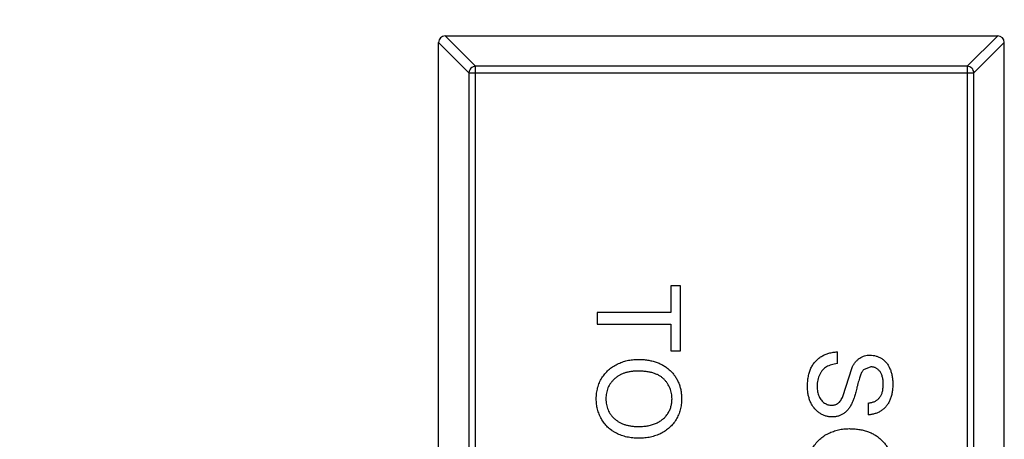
# Model space of a CAD drawing. Header units: inches. Extents: x -39 to 331, y -154 to 45.
# Tile 31 of 120: x 73.62 to 76.58, y -77.5 to -76.24. Entities that reach past the tile are written whole.
import ezdxf

# ---------------------------------------------------------------- set-up
doc = ezdxf.new("R2010")
doc.units = ezdxf.units.IN
doc.header["$LTSCALE"] = 1.21
doc.header["$MEASUREMENT"] = 0
doc.header["$PDMODE"] = 3
doc.header["$PDSIZE"] = 0.3125
doc.layers.get('0').update_dxf_attribs({"linetype": 'CONTINUOUS'})
doc.layers.get('Defpoints').update_dxf_attribs({"linetype": 'CONTINUOUS'})
doc.layers.add('DIM', color=3, linetype='CONTINUOUS')
doc.styles.get("Standard").update_dxf_attribs({"font": 'txt', "width": 0.8})
doc.dimstyles.get("Standard").update_dxf_attribs({"dimtxt": 0.15625, "dimasz": 0.1875, "dimexe": 0.125, "dimexo": 0.0625, "dimgap": 0.09, "dimtad": 0, "dimtih": 1, "dimtoh": 1, "dimzin": 4, "dimdsep": 46, "dimtxsty": 'Standard', "dimblk": '_FILLED', "dimblk1": '_FILLED', "dimblk2": '_FILLED', "dimcen": 0.09, "dimazin": 1, "dimtp": 0.01, "dimtm": 0.01, "dimtfac": 1, "dimtofl": 0, "dimtmove": 0, "dimatfit": 3, "dimldrblk": '_FILLED', "dimfxl": 1, "dimtolj": 1, "dimtzin": 4, "dimarcsym": 0})

# ---------------------------------------------------------------- blocks, each defined once
blk = doc.blocks.new('_FILLED')
at = {"color": 0, "linetype": 'ByBlock'}
blk.add_solid([(0, 0), (-1, 0.1667), (-1, -0.1667)], dxfattribs=at)
blk = doc.blocks.new('*D11')
at = {"layer": 'Defpoints', "color": 0}
for p in [(51.0114, -70.7344), (92.0588, -70.733), (92.0588, -99.9064)]:
    blk.add_point(p, dxfattribs=at)
at = {"layer": 'DIM', "color": 0, "lineweight": -2}
for p, q in [((51.0114, -70.7969), (51.0114, -100.0314)), ((92.0588, -70.7955), (92.0588, -100.0314)), ((52.5114, -99.9064), (68.6451, -99.9064)), ((90.5588, -99.9064), (74.4251, -99.9064))]:
    blk.add_line(p, q, dxfattribs=at)
at = {"layer": 'DIM', "color": 0, "lineweight": -2, "xscale": 1.5, "yscale": 1.5, "zscale": 1.5, "rotation": 180}
blk.add_blockref('_FILLED', (51.0114, -99.9064), dxfattribs=at)
at = {"layer": 'DIM', "color": 0, "lineweight": -2, "xscale": 1.5, "yscale": 1.5, "zscale": 1.5}
blk.add_blockref('_FILLED', (92.0588, -99.9064), dxfattribs=at)
at = {"layer": 'DIM', "color": 0, "insert": (71.5351, -99.9064), "char_height": 2, "attachment_point": 5}
blk.add_mtext('\\A1;41.05', dxfattribs=at)

msp = doc.modelspace()

# ---------------------------------------------------------------- linework, layer by layer
at = {"color": 6, "linetype": 'Continuous'}
for p, q in [((74.8966, -76.2915), (74.988, -76.3829)), ((74.8969, -76.2915), (76.5569, -76.2915)), ((76.4658, -76.3829), (76.5572, -76.2915)), ((74.9683, -76.4026), (74.8769, -76.3112)), ((74.8769, -79.2715), (74.8769, -76.3115)), ((76.5769, -76.3112), (76.4855, -76.4026)), ((76.5769, -79.2715), (76.5769, -76.3115)), ((76.4658, -76.3829), (74.988, -76.3829)), ((74.988, -79.2001), (74.988, -76.3829)), ((76.4658, -76.3829), (76.4658, -79.2001)), ((74.9683, -76.4026), (76.4855, -76.4026)), ((74.9683, -76.4026), (74.9683, -79.1804)), ((76.4855, -79.1804), (76.4855, -76.4026)), ((75.6041, -77.0431), (75.5753, -77.0431)), ((75.5753, -77.0431), (75.5753, -77.1232)), ((75.6041, -77.2386), (75.6041, -77.0431)), ((75.5753, -77.1232), (75.3541, -77.1232)), ((75.3541, -77.1232), (75.3541, -77.1585)), ((75.3541, -77.1585), (75.5753, -77.1585)), ((75.5753, -77.1585), (75.5753, -77.2386)), ((75.5753, -77.2386), (75.6041, -77.2386)), ((76.0753, -77.2771), (76.0753, -77.2418)), ((76.0918, -77.3755), (76.1195, -77.2884)), ((76.1758, -77.2867), (76.1537, -77.2957)), ((76.1682, -77.3957), (76.1682, -77.4309))]:
    msp.add_line(p, q, dxfattribs=at)
for centre, start, end in [((74.8969, -76.3115), 90, 180), ((76.5569, -76.3115), 0, 90)]:
    msp.add_arc(centre, 0.02, start, end, dxfattribs=at)
for points, knots in [([(74.988, -76.3829), (74.9855, -76.383), (74.9804, -76.3841), (74.974, -76.3885), (74.9696, -76.395), (74.9684, -76.4001), (74.9683, -76.4026)], [0, 0, 0, 0, 0.249032, 0.5, 0.750968, 1, 1, 1, 1]), ([(76.4855, -76.4026), (76.4854, -76.4001), (76.4843, -76.395), (76.4799, -76.3885), (76.4734, -76.3841), (76.4683, -76.383), (76.4658, -76.3829)], [0, 0, 0, 0, 0.249032, 0.5, 0.750968, 1, 1, 1, 1]), ([(75.9855, -77.3466), (75.9856, -77.3438), (75.9856, -77.3385), (75.9861, -77.3307), (75.9869, -77.3232), (75.9881, -77.316), (75.9896, -77.3092), (75.9914, -77.3027), (75.9935, -77.2965), (75.9959, -77.2907), (75.9988, -77.2852), (76.0018, -77.28), (76.0053, -77.2751), (76.0091, -77.2705), (76.0132, -77.2662), (76.0177, -77.2623), (76.0225, -77.2586), (76.0276, -77.2552), (76.0329, -77.2523), (76.0384, -77.2496), (76.0442, -77.2473), (76.0501, -77.2455), (76.0561, -77.244), (76.0624, -77.2429), (76.0688, -77.2421), (76.0731, -77.2419), (76.0753, -77.2418)], [0, 0, 0, 0, 0.052493, 0.102825, 0.151397, 0.198033, 0.242876, 0.285999, 0.327849, 0.368395, 0.407852, 0.446838, 0.485166, 0.523341, 0.561602, 0.59992, 0.638496, 0.677791, 0.71729, 0.756605, 0.796068, 0.835886, 0.875714, 0.916263, 0.95776, 1, 1, 1, 1]), ([(75.3509, -77.3829), (75.351, -77.38), (75.3511, -77.3743), (75.3519, -77.3659), (75.3532, -77.3577), (75.355, -77.3497), (75.3574, -77.342), (75.3604, -77.3345), (75.3638, -77.3272), (75.3677, -77.3202), (75.3721, -77.3136), (75.3769, -77.3073), (75.3821, -77.3014), (75.3878, -77.296), (75.3937, -77.2909), (75.4001, -77.2864), (75.4068, -77.2821), (75.414, -77.2784), (75.4213, -77.2751), (75.4288, -77.2722), (75.4363, -77.2697), (75.444, -77.2678), (75.4518, -77.2662), (75.4597, -77.2651), (75.4677, -77.2644), (75.4731, -77.2643), (75.4758, -77.2643)], [0, 0, 0, 0, 0.044697, 0.088534, 0.131409, 0.173814, 0.215715, 0.257247, 0.298848, 0.340604, 0.382029, 0.42297, 0.463632, 0.504048, 0.544591, 0.584964, 0.626265, 0.667979, 0.709943, 0.751382, 0.792619, 0.833948, 0.875008, 0.916446, 0.957907, 1, 1, 1, 1]), ([(75.4758, -77.2643), (75.4808, -77.2644), (75.4906, -77.2645), (75.5048, -77.2661), (75.5182, -77.2687), (75.5307, -77.2724), (75.5425, -77.277), (75.5534, -77.2827), (75.5634, -77.2895), (75.5726, -77.2972), (75.5807, -77.3059), (75.5879, -77.315), (75.5939, -77.3249), (75.5988, -77.3354), (75.6027, -77.3464), (75.6053, -77.3581), (75.607, -77.3704), (75.6072, -77.3787), (75.6073, -77.383)], [0, 0, 0, 0, 0.075226, 0.146575, 0.2145, 0.27953, 0.342403, 0.403496, 0.463762, 0.523864, 0.583252, 0.641302, 0.698898, 0.756295, 0.814628, 0.874325, 0.935783, 1, 1, 1, 1]), ([(76.1195, -77.2884), (76.121, -77.2854), (76.1241, -77.2797), (76.1296, -77.2721), (76.1357, -77.2657), (76.1424, -77.2604), (76.1495, -77.2564), (76.1572, -77.2536), (76.1652, -77.2517), (76.1707, -77.2515), (76.1735, -77.2515)], [0, 0, 0, 0, 0.144805, 0.279512, 0.406394, 0.527502, 0.645393, 0.761885, 0.878942, 1, 1, 1, 1]), ([(76.1735, -77.2515), (76.1766, -77.2516), (76.1828, -77.2518), (76.1918, -77.2539), (76.2005, -77.2573), (76.2074, -77.2611), (76.2126, -77.2648), (76.2164, -77.2679), (76.2199, -77.2713), (76.2231, -77.275), (76.2261, -77.2791), (76.2289, -77.2834), (76.2313, -77.2881), (76.2343, -77.2947), (76.2374, -77.3035), (76.2401, -77.3146), (76.2416, -77.3262), (76.2418, -77.3342), (76.242, -77.3382)], [0, 0, 0, 0, 0.074995, 0.149165, 0.223664, 0.300412, 0.33957, 0.378921, 0.418096, 0.45823, 0.498427, 0.539708, 0.582216, 0.625824, 0.715481, 0.807384, 0.901634, 1, 1, 1, 1]), ([(75.4754, -77.2995), (75.4718, -77.2996), (75.4648, -77.2997), (75.4545, -77.3009), (75.4448, -77.3027), (75.4357, -77.3052), (75.4272, -77.3086), (75.4193, -77.3127), (75.412, -77.3175), (75.4053, -77.3231), (75.3993, -77.3292), (75.3941, -77.3357), (75.3897, -77.3426), (75.386, -77.3499), (75.3832, -77.3576), (75.3812, -77.3656), (75.38, -77.374), (75.3798, -77.3798), (75.3798, -77.3827)], [0, 0, 0, 0, 0.075964, 0.148125, 0.217201, 0.2833, 0.347202, 0.4093, 0.470426, 0.531588, 0.591739, 0.650258, 0.707303, 0.764208, 0.821148, 0.879119, 0.938423, 1, 1, 1, 1]), ([(75.5785, -77.3832), (75.5784, -77.3804), (75.5783, -77.3749), (75.5771, -77.3667), (75.5753, -77.3588), (75.5727, -77.3513), (75.5693, -77.344), (75.5652, -77.3371), (75.5604, -77.3304), (75.5548, -77.3241), (75.5484, -77.3182), (75.5409, -77.3132), (75.5323, -77.309), (75.5229, -77.3054), (75.5124, -77.3028), (75.501, -77.3009), (75.4885, -77.2997), (75.4799, -77.2996), (75.4754, -77.2995)], [0, 0, 0, 0, 0.055943, 0.110382, 0.164048, 0.216759, 0.269601, 0.323009, 0.377581, 0.433449, 0.490922, 0.550625, 0.613117, 0.679861, 0.751358, 0.828261, 0.910795, 1, 1, 1, 1]), ([(76.0753, -77.2771), (76.0721, -77.2775), (76.066, -77.2782), (76.0574, -77.2803), (76.0497, -77.283), (76.0427, -77.2863), (76.0366, -77.2907), (76.031, -77.296), (76.0262, -77.3024), (76.022, -77.3097), (76.0186, -77.3178), (76.0161, -77.3264), (76.0147, -77.3356), (76.0145, -77.3418), (76.0144, -77.345)], [0, 0, 0, 0, 0.093796, 0.180188, 0.260363, 0.334847, 0.407093, 0.481448, 0.559271, 0.64227, 0.728586, 0.815978, 0.906035, 1, 1, 1, 1]), ([(76.1537, -77.2957), (76.153, -77.2965), (76.1513, -77.2985), (76.1492, -77.302), (76.147, -77.3065), (76.1448, -77.3118), (76.1426, -77.318), (76.1404, -77.325), (76.1381, -77.333), (76.136, -77.3416), (76.1338, -77.3503), (76.1316, -77.3585), (76.1296, -77.3661), (76.1276, -77.373), (76.1257, -77.3793), (76.1237, -77.3848), (76.122, -77.3896), (76.1207, -77.3926), (76.1202, -77.394)], [0, 0, 0, 0, 0.032743, 0.07241, 0.119611, 0.174673, 0.237345, 0.308352, 0.38763, 0.474784, 0.563332, 0.645136, 0.720203, 0.789134, 0.851497, 0.907331, 0.956969, 1, 1, 1, 1]), ([(76.2131, -77.3396), (76.2131, -77.3374), (76.2131, -77.3331), (76.2125, -77.3269), (76.2117, -77.3211), (76.2105, -77.3158), (76.2089, -77.311), (76.2071, -77.3066), (76.2048, -77.3027), (76.2022, -77.2993), (76.1994, -77.2964), (76.1964, -77.2938), (76.1934, -77.2916), (76.1901, -77.2898), (76.1868, -77.2884), (76.1832, -77.2875), (76.1796, -77.2868), (76.1771, -77.2867), (76.1758, -77.2867)], [0, 0, 0, 0, 0.091511, 0.177143, 0.257108, 0.331198, 0.400592, 0.465625, 0.526973, 0.585443, 0.641399, 0.695044, 0.746782, 0.796959, 0.847545, 0.897439, 0.947649, 1, 1, 1, 1]), ([(76.0597, -77.4373), (76.0564, -77.4372), (76.05, -77.437), (76.0404, -77.4347), (76.0311, -77.4312), (76.0238, -77.4271), (76.0182, -77.4232), (76.0141, -77.42), (76.0104, -77.4164), (76.0068, -77.4125), (76.0036, -77.4083), (76.0005, -77.4038), (75.9977, -77.399), (75.9943, -77.3921), (75.9907, -77.383), (75.9878, -77.3714), (75.9858, -77.3592), (75.9856, -77.3508), (75.9855, -77.3466)], [0, 0, 0, 0, 0.074816, 0.148535, 0.223872, 0.301297, 0.340894, 0.38034, 0.420127, 0.45995, 0.500831, 0.541907, 0.584439, 0.62808, 0.717267, 0.80786, 0.901925, 1, 1, 1, 1]), ([(76.0144, -77.345), (76.0144, -77.3478), (76.0145, -77.3533), (76.0158, -77.3613), (76.0175, -77.3688), (76.0201, -77.3757), (76.0233, -77.382), (76.0272, -77.3874), (76.0315, -77.392), (76.0365, -77.3957), (76.0417, -77.3985), (76.047, -77.4006), (76.0525, -77.4019), (76.0562, -77.402), (76.058, -77.4021)], [0, 0, 0, 0, 0.105584, 0.205868, 0.300947, 0.393002, 0.480949, 0.562874, 0.641461, 0.717742, 0.791772, 0.862716, 0.931777, 1, 1, 1, 1]), ([(76.242, -77.3382), (76.2418, -77.3427), (76.2417, -77.3513), (76.24, -77.3639), (76.2372, -77.3756), (76.234, -77.3848), (76.2308, -77.3917), (76.2283, -77.3965), (76.2254, -77.401), (76.2222, -77.4051), (76.2189, -77.4091), (76.2152, -77.4126), (76.2113, -77.4159), (76.2057, -77.4198), (76.1984, -77.4241), (76.1888, -77.4277), (76.1787, -77.4302), (76.1718, -77.4307), (76.1682, -77.4309)], [0, 0, 0, 0, 0.100475, 0.195644, 0.286083, 0.372983, 0.415026, 0.456052, 0.495939, 0.535566, 0.574087, 0.612519, 0.651081, 0.689513, 0.766237, 0.84235, 0.919974, 1, 1, 1, 1]), ([(76.1682, -77.3957), (76.17, -77.3955), (76.1735, -77.395), (76.1786, -77.3939), (76.1833, -77.3924), (76.1877, -77.3906), (76.1917, -77.3885), (76.1954, -77.3859), (76.1988, -77.383), (76.2018, -77.3798), (76.2045, -77.3762), (76.2068, -77.3721), (76.2087, -77.3677), (76.2103, -77.3629), (76.2116, -77.3576), (76.2125, -77.352), (76.213, -77.3459), (76.2131, -77.3418), (76.2131, -77.3396)], [0, 0, 0, 0, 0.067155, 0.131403, 0.192732, 0.251253, 0.307704, 0.362699, 0.417778, 0.472304, 0.527873, 0.58523, 0.645057, 0.707952, 0.774434, 0.84494, 0.920404, 1, 1, 1, 1]), ([(75.4787, -77.5015), (75.4756, -77.5014), (75.4695, -77.5013), (75.4604, -77.5006), (75.4516, -77.4994), (75.443, -77.4978), (75.4347, -77.4956), (75.4266, -77.493), (75.4188, -77.4899), (75.4113, -77.4863), (75.4041, -77.4823), (75.3973, -77.4779), (75.391, -77.4731), (75.3851, -77.4679), (75.3796, -77.4623), (75.3747, -77.4563), (75.3701, -77.4499), (75.3661, -77.4431), (75.3626, -77.4361), (75.3595, -77.4289), (75.3568, -77.4216), (75.3546, -77.4141), (75.353, -77.4065), (75.3518, -77.3987), (75.3511, -77.3908), (75.351, -77.3855), (75.3509, -77.3829)], [0, 0, 0, 0, 0.04756, 0.093962, 0.139112, 0.183626, 0.227457, 0.270703, 0.313611, 0.35626, 0.398366, 0.439557, 0.480045, 0.519888, 0.559658, 0.599421, 0.639208, 0.679668, 0.72002, 0.759859, 0.79956, 0.839199, 0.878956, 0.918794, 0.959083, 1, 1, 1, 1]), ([(75.3798, -77.3827), (75.3798, -77.3857), (75.38, -77.3915), (75.3812, -77.4001), (75.3833, -77.4082), (75.3861, -77.416), (75.3898, -77.4233), (75.3942, -77.4302), (75.3995, -77.4367), (75.4055, -77.4428), (75.4124, -77.4483), (75.4199, -77.4532), (75.4281, -77.4571), (75.4369, -77.4606), (75.4465, -77.4631), (75.4568, -77.4649), (75.4677, -77.466), (75.4751, -77.4661), (75.479, -77.4662)], [0, 0, 0, 0, 0.061055, 0.119545, 0.176806, 0.232956, 0.288583, 0.344667, 0.401662, 0.46054, 0.520477, 0.581213, 0.643431, 0.707961, 0.775371, 0.846414, 0.921152, 1, 1, 1, 1]), ([(75.6073, -77.383), (75.6073, -77.3858), (75.6072, -77.3914), (75.6064, -77.3997), (75.6051, -77.4078), (75.6033, -77.4157), (75.601, -77.4233), (75.5982, -77.4308), (75.5948, -77.438), (75.591, -77.4449), (75.5867, -77.4516), (75.582, -77.4579), (75.5768, -77.4638), (75.5714, -77.4693), (75.5654, -77.4743), (75.5591, -77.479), (75.5523, -77.4833), (75.5452, -77.4871), (75.5378, -77.4905), (75.53, -77.4934), (75.5221, -77.4959), (75.5139, -77.498), (75.5054, -77.4995), (75.4968, -77.5007), (75.4878, -77.5013), (75.4818, -77.5014), (75.4787, -77.5015)], [0, 0, 0, 0, 0.043099, 0.085587, 0.126908, 0.167967, 0.20845, 0.249025, 0.289281, 0.33001, 0.370598, 0.410466, 0.450033, 0.489688, 0.529116, 0.569037, 0.609703, 0.650759, 0.692509, 0.734219, 0.776707, 0.819552, 0.863351, 0.907839, 0.953334, 1, 1, 1, 1]), ([(75.479, -77.4662), (75.4815, -77.4662), (75.4863, -77.4661), (75.4934, -77.4656), (75.5004, -77.4649), (75.5071, -77.4638), (75.5135, -77.4623), (75.5197, -77.4606), (75.5257, -77.4586), (75.5314, -77.4562), (75.5369, -77.4536), (75.542, -77.4506), (75.5468, -77.4473), (75.5513, -77.4438), (75.5555, -77.44), (75.5594, -77.4358), (75.5629, -77.4314), (75.5662, -77.4267), (75.5691, -77.4218), (75.5716, -77.4167), (75.5738, -77.4115), (75.5754, -77.4061), (75.5768, -77.4006), (75.5778, -77.395), (75.5784, -77.3891), (75.5784, -77.3852), (75.5785, -77.3832)], [0, 0, 0, 0, 0.050852, 0.099752, 0.147438, 0.194086, 0.239171, 0.28334, 0.326577, 0.368936, 0.410572, 0.451051, 0.490877, 0.530044, 0.568937, 0.607578, 0.64642, 0.685679, 0.724799, 0.763513, 0.802173, 0.84074, 0.879649, 0.919071, 0.959098, 1, 1, 1, 1]), ([(76.058, -77.4021), (76.0598, -77.402), (76.0633, -77.4018), (76.0685, -77.4008), (76.0732, -77.3987), (76.0777, -77.3961), (76.0817, -77.3924), (76.0855, -77.3877), (76.0889, -77.382), (76.0908, -77.3777), (76.0918, -77.3755)], [0, 0, 0, 0, 0.117768, 0.230176, 0.339843, 0.450625, 0.566943, 0.696021, 0.839438, 1, 1, 1, 1]), ([(76.1202, -77.394), (76.1193, -77.3958), (76.1177, -77.3993), (76.1149, -77.4043), (76.112, -77.409), (76.109, -77.4133), (76.1057, -77.4172), (76.1023, -77.4207), (76.0987, -77.424), (76.095, -77.4268), (76.0911, -77.4293), (76.087, -77.4315), (76.0828, -77.4332), (76.0785, -77.4348), (76.074, -77.4359), (76.0694, -77.4368), (76.0646, -77.4373), (76.0613, -77.4373), (76.0597, -77.4373)], [0, 0, 0, 0, 0.074931, 0.147078, 0.216364, 0.282503, 0.346688, 0.408836, 0.469262, 0.528432, 0.587001, 0.644416, 0.702189, 0.759767, 0.81849, 0.877633, 0.93802, 1, 1, 1, 1]), ([(75.9855, -77.5912), (75.9856, -77.5883), (75.9857, -77.5826), (75.9865, -77.5742), (75.9878, -77.566), (75.9896, -77.558), (75.9921, -77.5503), (75.995, -77.5428), (75.9984, -77.5355), (76.0023, -77.5286), (76.0067, -77.5219), (76.0116, -77.5156), (76.0167, -77.5097), (76.0224, -77.5044), (76.0283, -77.4993), (76.0347, -77.4947), (76.0415, -77.4905), (76.0486, -77.4868), (76.0559, -77.4834), (76.0634, -77.4806), (76.071, -77.4781), (76.0787, -77.4761), (76.0865, -77.4745), (76.0944, -77.4735), (76.1024, -77.4727), (76.1077, -77.4726), (76.1104, -77.4726)], [0, 0, 0, 0, 0.044697, 0.088534, 0.131409, 0.173814, 0.215715, 0.257247, 0.298848, 0.340604, 0.382029, 0.42297, 0.463632, 0.504048, 0.544591, 0.584964, 0.626265, 0.667979, 0.709943, 0.751382, 0.792619, 0.833948, 0.875008, 0.916446, 0.957907, 1, 1, 1, 1]), ([(76.1104, -77.4726), (76.1155, -77.4727), (76.1252, -77.4729), (76.1394, -77.4744), (76.1528, -77.477), (76.1654, -77.4807), (76.1771, -77.4853), (76.188, -77.491), (76.198, -77.4978), (76.2072, -77.5056), (76.2153, -77.5142), (76.2225, -77.5234), (76.2285, -77.5332), (76.2335, -77.5437), (76.2373, -77.5548), (76.2399, -77.5664), (76.2417, -77.5787), (76.2419, -77.5871), (76.242, -77.5913)], [0, 0, 0, 0, 0.075226, 0.146575, 0.2145, 0.27953, 0.342403, 0.403496, 0.463762, 0.523864, 0.583252, 0.641302, 0.698898, 0.756295, 0.814628, 0.874325, 0.935783, 1, 1, 1, 1])]:
    msp.add_open_spline(points, degree=3, knots=knots, dxfattribs=at)

# ---------------------------------------------------------------- dimensions: what is measured, and where the dimension line sits
at = {"layer": 'DIM'}
dim = msp.add_linear_dim(base=(92.0588, -99.9064), p1=(51.0114, -70.7344), p2=(92.0588, -70.733), dimstyle='Standard', override={"dimtxt": 2, "dimasz": 1.5, "dimtih": 0, "dimzin": 0, "dimcen": 0.198, "dimadec": 0, "dimazin": 0, "dimtp": 0, "dimtm": 0, "dimtdec": 4, "dimtzin": 0}, dxfattribs=at)
dim.commit()
dim.dimension.update_dxf_attribs({"geometry": '*D11', "text_midpoint": (71.5351, -99.9064)})

doc.saveas('drawing.dxf')
